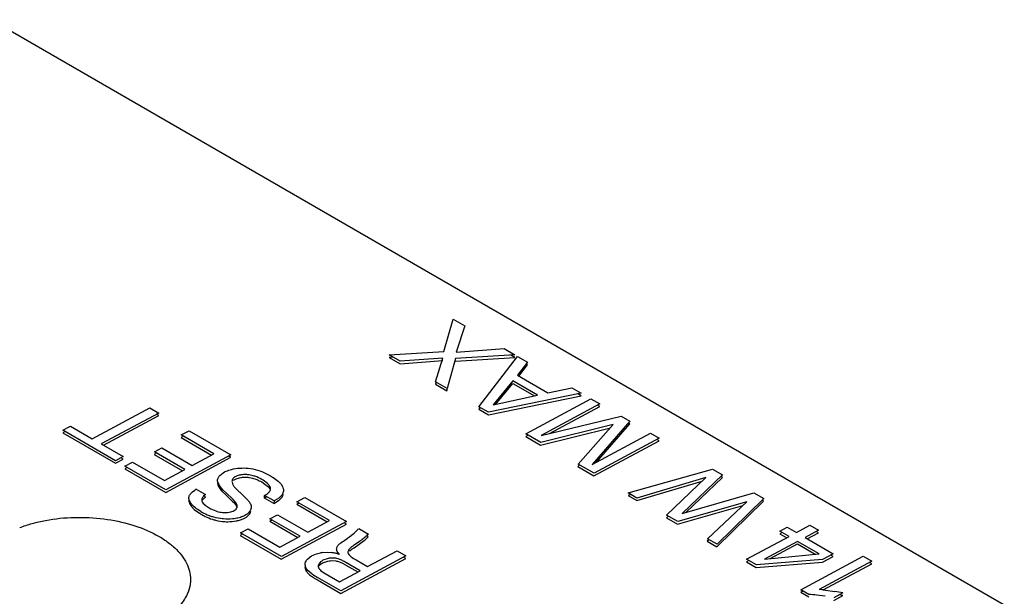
# Model space of a CAD drawing. Header units: inches. Extents: x 0 to 34, y 0 to 22.
# Tile 68 of 129: x 2.265 to 2.907, y 20.005 to 20.381. Entities that reach past the tile are written whole.
import ezdxf

# ---------------------------------------------------------------- set-up
doc = ezdxf.new("R2010")
doc.units = ezdxf.units.IN
doc.header["$LTSCALE"] = 1.87
doc.header["$MEASUREMENT"] = 0
doc.layers.get('0').update_dxf_attribs({"linetype": 'CONTINUOUS'})

msp = doc.modelspace()

# ---------------------------------------------------------------- linework, layer by layer
at = {"color": 6, "linetype": 'CONTINUOUS'}
for p, q in [((2.24675, 20.38064), (4.33272, 19.17624)), ((2.43078, 20.06566), (2.42465, 20.0692)), ((2.43083, 20.06732), (2.4247, 20.07086))]:
    msp.add_line(p, q, dxfattribs=at)
at = {"color": 7, "linetype": 'CONTINUOUS'}
for p, q in [((2.54141, 20.16452), (2.54763, 20.18558)), ((2.54763, 20.18558), (2.55505, 20.18129)), ((2.55505, 20.18129), (2.54948, 20.16419)), ((2.50593, 20.16233), (2.54141, 20.16452)), ((2.51305, 20.15821), (2.50593, 20.16233)), ((2.58779, 20.16239), (2.54907, 20.15997)), ((2.54948, 20.16419), (2.58067, 20.1665)), ((2.58067, 20.1665), (2.58779, 20.16239)), ((2.58775, 20.16073), (2.58516, 20.16222)), ((2.50852, 20.16083), (2.50588, 20.16067)), ((2.50588, 20.16067), (2.513, 20.15655)), ((2.513, 20.15655), (2.54084, 20.1587)), ((2.54089, 20.16036), (2.51305, 20.15821)), ((2.53602, 20.14495), (2.54089, 20.16036)), ((2.54907, 20.15997), (2.54356, 20.1406)), ((2.54902, 20.15831), (2.58775, 20.16073)), ((2.56425, 20.12865), (2.58953, 20.16139)), ((2.59595, 20.15768), (2.58948, 20.14909)), ((2.58953, 20.16139), (2.59595, 20.15768)), ((2.59024, 20.14851), (2.5959, 20.15602)), ((2.5959, 20.15602), (2.59522, 20.15641)), ((2.53646, 20.14481), (2.53597, 20.14329)), ((2.53597, 20.14329), (2.54351, 20.13894)), ((2.54356, 20.1406), (2.53602, 20.14495)), ((2.58648, 20.14551), (2.57349, 20.12981)), ((2.57511, 20.13016), (2.58643, 20.14385)), ((2.58643, 20.14385), (2.60044, 20.13576)), ((2.60256, 20.13622), (2.58648, 20.14551)), ((2.58948, 20.14909), (2.60921, 20.1377)), ((2.54351, 20.13894), (2.54395, 20.14049)), ((2.63093, 20.13748), (2.57055, 20.12501)), ((2.60921, 20.1377), (2.62486, 20.14098)), ((2.62486, 20.14098), (2.63093, 20.13748)), ((2.63088, 20.13582), (2.62877, 20.13704)), ((2.57051, 20.12335), (2.63088, 20.13582)), ((2.57349, 20.12981), (2.60256, 20.13622)), ((2.59485, 20.11098), (2.63732, 20.13379)), ((2.64309, 20.13046), (2.60486, 20.10992)), ((2.63732, 20.13379), (2.64309, 20.13046)), ((2.31244, 20.10775), (2.34991, 20.12787)), ((2.35574, 20.12451), (2.31827, 20.10438)), ((2.34991, 20.12787), (2.35574, 20.12451)), ((2.35569, 20.12285), (2.35423, 20.12369)), ((2.56503, 20.12805), (2.5642, 20.12699)), ((2.5642, 20.12699), (2.57051, 20.12335)), ((2.57055, 20.12501), (2.56425, 20.12865)), ((2.61034, 20.11124), (2.64304, 20.1288)), ((2.64304, 20.1288), (2.64157, 20.12965)), ((2.31974, 20.10354), (2.35569, 20.12285)), ((2.60486, 20.10992), (2.65704, 20.1224)), ((2.66264, 20.11917), (2.63807, 20.09101)), ((2.6407, 20.09242), (2.66259, 20.11751)), ((2.65704, 20.1224), (2.66264, 20.11917)), ((2.66259, 20.11751), (2.66191, 20.1179)), ((2.29466, 20.11245), (2.29314, 20.11163)), ((2.29314, 20.11163), (2.32748, 20.09181)), ((2.29319, 20.11329), (2.29819, 20.11598)), ((2.32753, 20.09347), (2.29319, 20.11329)), ((2.29819, 20.11598), (2.31244, 20.10775)), ((2.37043, 20.11026), (2.37561, 20.11304)), ((2.37561, 20.11304), (2.40276, 20.09736)), ((2.60457, 20.10537), (2.59485, 20.11098)), ((2.60452, 20.10371), (2.64998, 20.11495)), ((2.65187, 20.11706), (2.60457, 20.10537)), ((2.62889, 20.09133), (2.65187, 20.11706)), ((2.63807, 20.09101), (2.67607, 20.11142)), ((2.67607, 20.11142), (2.68178, 20.10812)), ((2.31827, 20.10438), (2.33253, 20.09615)), ((2.37189, 20.10941), (2.37038, 20.1086)), ((2.37038, 20.1086), (2.39018, 20.09717)), ((2.39169, 20.09798), (2.37043, 20.11026)), ((2.59631, 20.11014), (2.5948, 20.10932)), ((2.5948, 20.10932), (2.60452, 20.10371)), ((2.63926, 20.08365), (2.68173, 20.10646)), ((2.68178, 20.10812), (2.63931, 20.08531)), ((2.68173, 20.10646), (2.68026, 20.10731)), ((2.35431, 20.09832), (2.3528, 20.09751)), ((2.35285, 20.09917), (2.35779, 20.10182)), ((2.37263, 20.08775), (2.35285, 20.09917)), ((2.35779, 20.10182), (2.37758, 20.0904)), ((2.37758, 20.0904), (2.39169, 20.09798)), ((2.32748, 20.09181), (2.33248, 20.09449)), ((2.33253, 20.09615), (2.32753, 20.09347)), ((2.33248, 20.09449), (2.33101, 20.09534)), ((2.33362, 20.08995), (2.33862, 20.09264)), ((2.33862, 20.09264), (2.3594, 20.08064)), ((2.3528, 20.09751), (2.37112, 20.08693)), ((2.36024, 20.07289), (2.40271, 20.0957)), ((2.40276, 20.09736), (2.36029, 20.07455)), ((2.40271, 20.0957), (2.40124, 20.09655)), ((2.33508, 20.08911), (2.33357, 20.08829)), ((2.33357, 20.08829), (2.36024, 20.07289)), ((2.36029, 20.07455), (2.33362, 20.08995)), ((2.3594, 20.08064), (2.37263, 20.08775)), ((2.39551, 20.08392), (2.39763, 20.0856)), ((2.39763, 20.0856), (2.39856, 20.08615)), ((2.42559, 20.08521), (2.42858, 20.08357)), ((2.62969, 20.09062), (2.62884, 20.08967)), ((2.62884, 20.08967), (2.63926, 20.08365)), ((2.63931, 20.08531), (2.62889, 20.09133)), ((2.6615, 20.0725), (2.71657, 20.08803)), ((2.71657, 20.08803), (2.72311, 20.08426)), ((2.39402, 20.07915), (2.39428, 20.07749)), ((2.39433, 20.07915), (2.39409, 20.08015)), ((2.40348, 20.07949), (2.40367, 20.07872)), ((2.40453, 20.08072), (2.40528, 20.0813)), ((2.42282, 20.07963), (2.4249, 20.07831)), ((2.42652, 20.07869), (2.4237, 20.0808)), ((2.4335, 20.08011), (2.43542, 20.07812)), ((2.66722, 20.06751), (2.70966, 20.08012)), ((2.71216, 20.08251), (2.66727, 20.06917)), ((2.68653, 20.05805), (2.71216, 20.08251)), ((2.72311, 20.08426), (2.69665, 20.05909)), ((2.69907, 20.05978), (2.72306, 20.0826)), ((2.72306, 20.0826), (2.72238, 20.08299)), ((2.37765, 20.07321), (2.37914, 20.07438)), ((2.38003, 20.07496), (2.38616, 20.07142)), ((2.39648, 20.07582), (2.39494, 20.07798)), ((2.39643, 20.07416), (2.39978, 20.07076)), ((2.398, 20.07418), (2.39648, 20.07582)), ((2.39984, 20.07241), (2.398, 20.07418)), ((2.40358, 20.06883), (2.39984, 20.07241)), ((2.40516, 20.07619), (2.40793, 20.07346)), ((2.40874, 20.07271), (2.41112, 20.07047)), ((2.4249, 20.07831), (2.42659, 20.07692)), ((2.42781, 20.07329), (2.42844, 20.0746)), ((2.42844, 20.0746), (2.42845, 20.07599)), ((2.43542, 20.07812), (2.43631, 20.07675)), ((2.66727, 20.06917), (2.6615, 20.0725)), ((2.69665, 20.05909), (2.74349, 20.07249)), ((2.74349, 20.07249), (2.74984, 20.06882)), ((2.37542, 20.06868), (2.37538, 20.06958)), ((2.37556, 20.06802), (2.37542, 20.06868)), ((2.3759, 20.0671), (2.37556, 20.06802)), ((2.38421, 20.06791), (2.38547, 20.06931)), ((2.38616, 20.07142), (2.38491, 20.07039)), ((2.38611, 20.06976), (2.38542, 20.07015)), ((2.38547, 20.06931), (2.38611, 20.06976)), ((2.39978, 20.07076), (2.40272, 20.06793)), ((2.40426, 20.06824), (2.40358, 20.06883)), ((2.40576, 20.06658), (2.40426, 20.06824)), ((2.41112, 20.07047), (2.41394, 20.0676)), ((2.42465, 20.0692), (2.4247, 20.07086)), ((2.42564, 20.06977), (2.42465, 20.0692)), ((2.43078, 20.06566), (2.43383, 20.06756)), ((2.43083, 20.06732), (2.43078, 20.06566)), ((2.43385, 20.0692), (2.43083, 20.06732)), ((2.4472, 20.06593), (2.44569, 20.06512)), ((2.44573, 20.06678), (2.45091, 20.06956)), ((2.467, 20.0545), (2.44573, 20.06678)), ((2.45091, 20.06956), (2.47806, 20.05388)), ((2.66341, 20.07139), (2.66145, 20.07084)), ((2.66145, 20.07084), (2.66722, 20.06751)), ((2.7389, 20.06675), (2.69383, 20.05383)), ((2.71314, 20.04268), (2.7389, 20.06675)), ((2.7194, 20.03738), (2.7498, 20.06716)), ((2.74984, 20.06882), (2.71945, 20.03904)), ((2.7498, 20.06716), (2.74911, 20.06755)), ((2.37612, 20.06492), (2.37699, 20.06365)), ((2.37699, 20.06365), (2.3788, 20.0618)), ((2.3788, 20.0618), (2.3823, 20.05926)), ((2.38653, 20.06406), (2.38863, 20.06278)), ((2.40671, 20.0631), (2.40676, 20.06448)), ((2.44569, 20.06512), (2.46548, 20.05369)), ((2.69378, 20.05217), (2.73636, 20.06437)), ((2.42962, 20.05484), (2.4281, 20.05403)), ((2.4281, 20.05403), (2.44642, 20.04345)), ((2.42815, 20.05569), (2.4331, 20.05834)), ((2.44794, 20.04426), (2.42815, 20.05569)), ((2.4331, 20.05834), (2.45288, 20.04692)), ((2.47806, 20.05388), (2.43559, 20.03107)), ((2.45288, 20.04692), (2.467, 20.0545)), ((2.47801, 20.05222), (2.47655, 20.05307)), ((2.68733, 20.05721), (2.68648, 20.05639)), ((2.68648, 20.05639), (2.69378, 20.05217)), ((2.69383, 20.05383), (2.68653, 20.05805)), ((2.40892, 20.04647), (2.41392, 20.04916)), ((2.41392, 20.04916), (2.43471, 20.03716)), ((2.43554, 20.02941), (2.47801, 20.05222)), ((2.48598, 20.04931), (2.49228, 20.04567)), ((2.76189, 20.04672), (2.76038, 20.04591)), ((2.76043, 20.04757), (2.76519, 20.05013)), ((2.76638, 20.04413), (2.76043, 20.04757)), ((2.76519, 20.05013), (2.77114, 20.04669)), ((2.77114, 20.04669), (2.77996, 20.05143)), ((2.78562, 20.04817), (2.7768, 20.04343)), ((2.77996, 20.05143), (2.78562, 20.04817)), ((2.78557, 20.0465), (2.7841, 20.04735)), ((2.41039, 20.04563), (2.40887, 20.04481)), ((2.40887, 20.04481), (2.43554, 20.02941)), ((2.43559, 20.03107), (2.40892, 20.04647)), ((2.43471, 20.03716), (2.44794, 20.04426)), ((2.47427, 20.03998), (2.47528, 20.04061)), ((2.47937, 20.0435), (2.48301, 20.04639)), ((2.48294, 20.03685), (2.48962, 20.04161)), ((2.48648, 20.04091), (2.48299, 20.03851)), ((2.49223, 20.04401), (2.49155, 20.04441)), ((2.71395, 20.04182), (2.7131, 20.04102)), ((2.7131, 20.04102), (2.7194, 20.03738)), ((2.71945, 20.03904), (2.71314, 20.04268)), ((2.73873, 20.02928), (2.76638, 20.04413)), ((2.77185, 20.04097), (2.75038, 20.02944)), ((2.76038, 20.04591), (2.76486, 20.04332)), ((2.78593, 20.03284), (2.77185, 20.04097)), ((2.7768, 20.04343), (2.79517, 20.03282)), ((2.77826, 20.04258), (2.78557, 20.0465)), ((2.46222, 20.03367), (2.46581, 20.03388)), ((2.46581, 20.03388), (2.46833, 20.03369)), ((2.49177, 20.02459), (2.51095, 20.03489)), ((2.51095, 20.03489), (2.51678, 20.03152)), ((2.75408, 20.02979), (2.7718, 20.03931)), ((2.7718, 20.03931), (2.78342, 20.0326)), ((2.45256, 20.02944), (2.45431, 20.03098)), ((2.45431, 20.03098), (2.45528, 20.03157)), ((2.45528, 20.03157), (2.45852, 20.03288)), ((2.45852, 20.03288), (2.46116, 20.03351)), ((2.46548, 20.02967), (2.46264, 20.02863)), ((2.46825, 20.02842), (2.47101, 20.02828)), ((2.47316, 20.0294), (2.47105, 20.02994)), ((2.47426, 20.00706), (2.51673, 20.02986)), ((2.51678, 20.03152), (2.47431, 20.00872)), ((2.48435, 20.02888), (2.49177, 20.02459)), ((2.51673, 20.02986), (2.51527, 20.03071)), ((2.7402, 20.02844), (2.73868, 20.02762)), ((2.73868, 20.02762), (2.74504, 20.02395)), ((2.74509, 20.02561), (2.73873, 20.02928)), ((2.74504, 20.02395), (2.78812, 20.0274)), ((2.78816, 20.02906), (2.74509, 20.02561)), ((2.75038, 20.02944), (2.78593, 20.03284)), ((2.77402, 20.0095), (2.81473, 20.03136)), ((2.82038, 20.02809), (2.78609, 20.00968)), ((2.78812, 20.0274), (2.79512, 20.03116)), ((2.79517, 20.03282), (2.78816, 20.02906)), ((2.79512, 20.03116), (2.79365, 20.03201)), ((2.81473, 20.03136), (2.82038, 20.02809)), ((2.45106, 20.02539), (2.45115, 20.02676)), ((2.45196, 20.02307), (2.45133, 20.02421)), ((2.45289, 20.02192), (2.45196, 20.02307)), ((2.45562, 20.01967), (2.45289, 20.02192)), ((2.46138, 20.02188), (2.46239, 20.02111)), ((2.46239, 20.02111), (2.46424, 20.02004)), ((2.47354, 20.01467), (2.48689, 20.02184)), ((2.47545, 20.02671), (2.47689, 20.02594)), ((2.47754, 20.02555), (2.48537, 20.02103)), ((2.48689, 20.02184), (2.47758, 20.02721)), ((2.78866, 20.00942), (2.82033, 20.02643)), ((2.82033, 20.02643), (2.81887, 20.02728)), ((2.45907, 20.01583), (2.47426, 20.00706)), ((2.47431, 20.00872), (2.45912, 20.01749)), ((2.46424, 20.02004), (2.47354, 20.01467)), ((2.77549, 20.00865), (2.77397, 20.00784)), ((2.77926, 20.00647), (2.77402, 20.0095)), ((2.78867, 20.00946), (2.7962, 20.00841)), ((2.77397, 20.00784), (2.77921, 20.00481)), ((2.78999, 20.0052), (2.78454, 20.00598)), ((2.79552, 20.00254), (2.8014, 20.0057)), ((2.80145, 20.00736), (2.79557, 20.0042))]:
    msp.add_line(p, q, dxfattribs=at)
for centre, radius, start, end in [((2.40721, 20.08519), 0.01423, 205.11263, 210.44328), ((2.41029, 20.05956), 0.02511, 59.93744, 71.12342), ((2.41114, 20.06052), 0.02385, 58.22886, 60.56012), ((2.39015, 20.05845), 0.01936, 121.51256, 124.63304), ((2.35256, 20.01223), 0.08255, 47.10944, 47.87647), ((2.43246, 20.07434), 0.00459, 340.57997, 347.77134), ((2.38253, 20.07018), 0.00731, 204.88926, 209.39464), ((2.48254, 20.15185), 0.11582, 226.4344, 226.98701), ((2.40079, 20.08929), 0.03381, 238.5871, 246.23899), ((2.39481, 20.07552), 0.01413, 230.49359, 234.16198), ((2.39938, 20.07978), 0.02011, 237.70314, 250.94448), ((2.39872, 20.07706), 0.01732, 265.45278, 279.91579), ((2.40126, 20.08995), 0.03607, 238.29345, 239.80878), ((2.40242, 20.09087), 0.03746, 238.97922, 243.91934), ((2.40103, 20.08808), 0.03434, 243.94924, 252.53423), ((2.40116, 20.09015), 0.03475, 246.24441, 251.60599), ((2.40122, 20.08124), 0.02741, 280.47637, 282.408), ((2.45871, 20.07418), 0.03692, 311.16289, 312.00875), ((2.4595, 20.0733), 0.03573, 312.00277, 313.9556), ((2.46065, 20.07212), 0.03408, 313.95479, 316.02565), ((2.46181, 20.07099), 0.03246, 316.02582, 318.09714), ((2.41998, 20.12312), 0.09933, 303.82917, 306.19338), ((2.41213, 20.134), 0.11275, 306.14703, 306.60817), ((2.47241, 20.06286), 0.02735, 309.01078, 314.40406), ((2.47293, 20.06402), 0.02667, 313.28984, 316.51753), ((2.4729, 20.06234), 0.02664, 314.42692, 316.51625), ((2.46559, 20.00846), 0.02544, 97.617, 100.02326), ((2.46495, 20.00744), 0.02647, 76.90075, 82.68204), ((2.46465, 20.00604), 0.0279, 74.50333, 76.94088), ((2.46441, 20.00516), 0.02882, 71.4437, 74.50476), ((2.49317, 20.04641), 0.01963, 231.79508, 243.28489), ((2.4553, 20.02411), 0.00431, 178.79533, 201.2662), ((2.45523, 20.02575), 0.00419, 185.01294, 201.64741), ((2.46478, 20.00489), 0.02428, 58.30276, 60.07983), ((2.47718, 20.04887), 0.03767, 234.98537, 236.8014), ((2.47774, 20.05128), 0.03858, 235.02034, 241.14723), ((2.47776, 20.04976), 0.03874, 236.80326, 239.88234), ((2.47843, 20.05089), 0.04005, 239.86829, 241.09514), ((2.77983, 19.92079), 0.0891, 84.30612, 85.9713), ((2.77567, 19.89198), 0.11823, 77.4012, 79.99916), ((2.77198, 19.90029), 0.10643, 83.22512, 86.0779), ((2.77504, 19.88753), 0.12107, 77.41984, 78.48511)]:
    msp.add_arc(centre, radius, start, end, dxfattribs=at)
for points, knots in [([(2.39856, 20.08615), (2.39891, 20.08632), (2.40038, 20.08701), (2.40194, 20.08751), (2.40314, 20.08782)], [0, 0, 0, 0, 0.237029, 1, 1, 1, 1]), ([(2.40314, 20.08782), (2.40485, 20.08826), (2.40843, 20.08881), (2.41205, 20.08878), (2.41387, 20.0886)], [0, 0, 0, 0, 0.492011, 1, 1, 1, 1]), ([(2.41387, 20.0886), (2.41598, 20.08839), (2.42, 20.08754), (2.42382, 20.08606), (2.42559, 20.08521)], [0, 0, 0, 0, 0.519186, 1, 1, 1, 1]), ([(2.39409, 20.08015), (2.39405, 20.08047), (2.39405, 20.08114), (2.3944, 20.08249), (2.39502, 20.0834), (2.39551, 20.08392)], [0, 0, 0, 0, 0.23681, 0.477474, 1, 1, 1, 1]), ([(2.40365, 20.08111), (2.40354, 20.08085), (2.40341, 20.08031), (2.40344, 20.07976), (2.40348, 20.07949)], [0, 0, 0, 0, 0.502947, 1, 1, 1, 1]), ([(2.40533, 20.08297), (2.40513, 20.08284), (2.40445, 20.08235), (2.40387, 20.08167), (2.40365, 20.08111)], [0, 0, 0, 0, 0.278455, 1, 1, 1, 1]), ([(2.40367, 20.07872), (2.40375, 20.0785), (2.40412, 20.07759), (2.40469, 20.07677), (2.40516, 20.07619)], [0, 0, 0, 0, 0.238188, 1, 1, 1, 1]), ([(2.40528, 20.0813), (2.40556, 20.08145), (2.40679, 20.08203), (2.40812, 20.0824), (2.40915, 20.08257)], [0, 0, 0, 0, 0.232817, 1, 1, 1, 1]), ([(2.40922, 20.08424), (2.40886, 20.08418), (2.40752, 20.0839), (2.40622, 20.08342), (2.40533, 20.08297)], [0, 0, 0, 0, 0.266081, 1, 1, 1, 1]), ([(2.40915, 20.08257), (2.40952, 20.08264), (2.41103, 20.08283), (2.41257, 20.08282), (2.41372, 20.08271)], [0, 0, 0, 0, 0.245876, 1, 1, 1, 1]), ([(2.41374, 20.08437), (2.41336, 20.08441), (2.41186, 20.08451), (2.41033, 20.08443), (2.40922, 20.08424)], [0, 0, 0, 0, 0.251912, 1, 1, 1, 1]), ([(2.41372, 20.08271), (2.41413, 20.08267), (2.41572, 20.08245), (2.41728, 20.08203), (2.41841, 20.08164)], [0, 0, 0, 0, 0.257338, 1, 1, 1, 1]), ([(2.41841, 20.08332), (2.41805, 20.08344), (2.41652, 20.08393), (2.41495, 20.08425), (2.41374, 20.08437)], [0, 0, 0, 0, 0.242465, 1, 1, 1, 1]), ([(2.41841, 20.08164), (2.41881, 20.08151), (2.42033, 20.08094), (2.42179, 20.08023), (2.42282, 20.07963)], [0, 0, 0, 0, 0.261788, 1, 1, 1, 1]), ([(2.42845, 20.07599), (2.42832, 20.07649), (2.42775, 20.07749), (2.42696, 20.07829), (2.42652, 20.07869)], [0, 0, 0, 0, 0.466272, 1, 1, 1, 1]), ([(2.42858, 20.08357), (2.42903, 20.0833), (2.43074, 20.08226), (2.43238, 20.08108), (2.4335, 20.08011)], [0, 0, 0, 0, 0.259995, 1, 1, 1, 1]), ([(2.37538, 20.06958), (2.37545, 20.07025), (2.37588, 20.07127), (2.37679, 20.07241), (2.37735, 20.07295), (2.37765, 20.07321)], [0, 0, 0, 0, 0.4666, 0.724821, 1, 1, 1, 1]), ([(2.39428, 20.07749), (2.39441, 20.0772), (2.39502, 20.07603), (2.39578, 20.07493), (2.39643, 20.07416)], [0, 0, 0, 0, 0.240453, 1, 1, 1, 1]), ([(2.4247, 20.07086), (2.42532, 20.07119), (2.42645, 20.07188), (2.42744, 20.07279), (2.42781, 20.07329)], [0, 0, 0, 0, 0.530422, 1, 1, 1, 1]), ([(2.42659, 20.07692), (2.42696, 20.07657), (2.42762, 20.07589), (2.42814, 20.07507), (2.4283, 20.07465)], [0, 0, 0, 0, 0.527359, 1, 1, 1, 1]), ([(2.43679, 20.07281), (2.43667, 20.07247), (2.43599, 20.07105), (2.43481, 20.06993), (2.43385, 20.0692)], [0, 0, 0, 0, 0.228481, 1, 1, 1, 1]), ([(2.43631, 20.07675), (2.43658, 20.07622), (2.43698, 20.07511), (2.43702, 20.07393), (2.43694, 20.07336)], [0, 0, 0, 0, 0.511631, 1, 1, 1, 1]), ([(2.37533, 20.06791), (2.3753, 20.06741), (2.37543, 20.06635), (2.37586, 20.06539), (2.37612, 20.06492)], [0, 0, 0, 0, 0.485206, 1, 1, 1, 1]), ([(2.37886, 20.06344), (2.37832, 20.06392), (2.37732, 20.06489), (2.37649, 20.06601), (2.37616, 20.06659)], [0, 0, 0, 0, 0.520889, 1, 1, 1, 1]), ([(2.38491, 20.07039), (2.38444, 20.0699), (2.38386, 20.06902), (2.38372, 20.06768), (2.38387, 20.06705), (2.384, 20.06676)], [0, 0, 0, 0, 0.518777, 0.757621, 1, 1, 1, 1]), ([(2.384, 20.06676), (2.38417, 20.06635), (2.38473, 20.06557), (2.38543, 20.06494), (2.38582, 20.06462)], [0, 0, 0, 0, 0.469825, 1, 1, 1, 1]), ([(2.40353, 20.06717), (2.40423, 20.06658), (2.40548, 20.0654), (2.40642, 20.0639), (2.40664, 20.06312)], [0, 0, 0, 0, 0.532548, 1, 1, 1, 1]), ([(2.40676, 20.06448), (2.40672, 20.06466), (2.40652, 20.06542), (2.40611, 20.0661), (2.40576, 20.06658)], [0, 0, 0, 0, 0.237964, 1, 1, 1, 1]), ([(2.41394, 20.0676), (2.41412, 20.06737), (2.4148, 20.06649), (2.41537, 20.06553), (2.4157, 20.06478)], [0, 0, 0, 0, 0.26079, 1, 1, 1, 1]), ([(2.43383, 20.06756), (2.43403, 20.06772), (2.43479, 20.06833), (2.43548, 20.06903), (2.4359, 20.06961)], [0, 0, 0, 0, 0.263514, 1, 1, 1, 1]), ([(2.4359, 20.06961), (2.43603, 20.06977), (2.43646, 20.07042), (2.43678, 20.07114), (2.43689, 20.0717)], [0, 0, 0, 0, 0.262818, 1, 1, 1, 1]), ([(2.38316, 20.06043), (2.38277, 20.06066), (2.38127, 20.06156), (2.37984, 20.06259), (2.37886, 20.06344)], [0, 0, 0, 0, 0.26054, 1, 1, 1, 1]), ([(2.39281, 20.06077), (2.39317, 20.06065), (2.39464, 20.06018), (2.39618, 20.05989), (2.39735, 20.0598)], [0, 0, 0, 0, 0.242212, 1, 1, 1, 1]), ([(2.4017, 20.06), (2.40229, 20.0601), (2.4034, 20.06036), (2.40447, 20.06077), (2.40494, 20.06103)], [0, 0, 0, 0, 0.524279, 1, 1, 1, 1]), ([(2.40494, 20.06103), (2.40537, 20.06129), (2.40612, 20.06187), (2.40659, 20.06269), (2.40671, 20.0631)], [0, 0, 0, 0, 0.541959, 1, 1, 1, 1]), ([(2.41172, 20.05608), (2.41224, 20.05636), (2.41319, 20.05698), (2.41438, 20.05809), (2.41525, 20.0593), (2.41561, 20.06018), (2.41572, 20.06062)], [0, 0, 0, 0, 0.285565, 0.545072, 0.781111, 1, 1, 1, 1]), ([(2.41435, 20.05974), (2.41418, 20.05955), (2.41341, 20.05877), (2.41251, 20.05814), (2.41177, 20.05774)], [0, 0, 0, 0, 0.233198, 1, 1, 1, 1]), ([(2.41573, 20.06212), (2.41566, 20.06191), (2.41535, 20.06104), (2.41482, 20.06026), (2.41435, 20.05974)], [0, 0, 0, 0, 0.237651, 1, 1, 1, 1]), ([(2.4157, 20.06478), (2.41584, 20.06435), (2.41599, 20.06345), (2.41585, 20.06255), (2.41573, 20.06212)], [0, 0, 0, 0, 0.501073, 1, 1, 1, 1]), ([(2.39796, 20.05555), (2.39728, 20.05561), (2.39465, 20.05592), (2.39206, 20.05655), (2.3902, 20.05717)], [0, 0, 0, 0, 0.256681, 1, 1, 1, 1]), ([(2.39072, 20.05532), (2.39136, 20.05512), (2.394, 20.05438), (2.39674, 20.05395), (2.39881, 20.05383)], [0, 0, 0, 0, 0.242849, 1, 1, 1, 1]), ([(2.40572, 20.05586), (2.40509, 20.05575), (2.40252, 20.05541), (2.3999, 20.05538), (2.39796, 20.05555)], [0, 0, 0, 0, 0.246507, 1, 1, 1, 1]), ([(2.39881, 20.05383), (2.39944, 20.05379), (2.40191, 20.05373), (2.40439, 20.05395), (2.40621, 20.05429)], [0, 0, 0, 0, 0.252873, 1, 1, 1, 1]), ([(2.41177, 20.05774), (2.41087, 20.05728), (2.40888, 20.05651), (2.40681, 20.05604), (2.40572, 20.05586)], [0, 0, 0, 0, 0.477293, 1, 1, 1, 1]), ([(2.40711, 20.05447), (2.40795, 20.05465), (2.40952, 20.05508), (2.41104, 20.05571), (2.41172, 20.05608)], [0, 0, 0, 0, 0.52166, 1, 1, 1, 1]), ([(2.49121, 20.04461), (2.4905, 20.04394), (2.48896, 20.04265), (2.48732, 20.0415), (2.48648, 20.04091)], [0, 0, 0, 0, 0.488984, 1, 1, 1, 1]), ([(2.47176, 20.03497), (2.47167, 20.03523), (2.47156, 20.03578), (2.47164, 20.03692), (2.47203, 20.03772), (2.47237, 20.03819)], [0, 0, 0, 0, 0.245764, 0.487898, 1, 1, 1, 1]), ([(2.47358, 20.03248), (2.47318, 20.03285), (2.47246, 20.0336), (2.47192, 20.03451), (2.47176, 20.03497)], [0, 0, 0, 0, 0.526951, 1, 1, 1, 1]), ([(2.47237, 20.03819), (2.47249, 20.03836), (2.47304, 20.03904), (2.47372, 20.0396), (2.47427, 20.03998)], [0, 0, 0, 0, 0.234091, 1, 1, 1, 1]), ([(2.48299, 20.03851), (2.4824, 20.03815), (2.48155, 20.03758), (2.48056, 20.0367), (2.47993, 20.03602), (2.47942, 20.03529), (2.47906, 20.03453), (2.47894, 20.03372), (2.47908, 20.03321), (2.47919, 20.03297)], [0, 0, 0, 0, 0.285441, 0.41941, 0.547673, 0.670493, 0.785291, 0.892323, 1, 1, 1, 1]), ([(2.48019, 20.03466), (2.48038, 20.03486), (2.48122, 20.03569), (2.48217, 20.0364), (2.48294, 20.03685)], [0, 0, 0, 0, 0.238512, 1, 1, 1, 1]), ([(2.45115, 20.02676), (2.45125, 20.02724), (2.45162, 20.0282), (2.45222, 20.02904), (2.45256, 20.02944)], [0, 0, 0, 0, 0.480547, 1, 1, 1, 1]), ([(2.46264, 20.02863), (2.46212, 20.02831), (2.46119, 20.02766), (2.4604, 20.02681), (2.46013, 20.02635)], [0, 0, 0, 0, 0.529936, 1, 1, 1, 1]), ([(2.46259, 20.02697), (2.46343, 20.02737), (2.46526, 20.02808), (2.46722, 20.02837), (2.46825, 20.02842)], [0, 0, 0, 0, 0.474869, 1, 1, 1, 1]), ([(2.47105, 20.02994), (2.47012, 20.03008), (2.46824, 20.03016), (2.46637, 20.02989), (2.46548, 20.02967)], [0, 0, 0, 0, 0.508085, 1, 1, 1, 1]), ([(2.47101, 20.02828), (2.47181, 20.02813), (2.47335, 20.02773), (2.47478, 20.02706), (2.47545, 20.02671)], [0, 0, 0, 0, 0.521273, 1, 1, 1, 1]), ([(2.47758, 20.02721), (2.47691, 20.02763), (2.47546, 20.02842), (2.47397, 20.02912), (2.47316, 20.0294)], [0, 0, 0, 0, 0.485403, 1, 1, 1, 1]), ([(2.47919, 20.03297), (2.47937, 20.03259), (2.47996, 20.03187), (2.48065, 20.03129), (2.48103, 20.03099)], [0, 0, 0, 0, 0.466101, 1, 1, 1, 1]), ([(2.45129, 20.02255), (2.45147, 20.02212), (2.45209, 20.02103), (2.45355, 20.01948), (2.45486, 20.0185), (2.45556, 20.01801)], [0, 0, 0, 0, 0.223007, 0.592531, 1, 1, 1, 1]), ([(2.46013, 20.02635), (2.45991, 20.02599), (2.45959, 20.0252), (2.45966, 20.02434), (2.45979, 20.02395)], [0, 0, 0, 0, 0.509625, 1, 1, 1, 1]), ([(2.45979, 20.02395), (2.45992, 20.02356), (2.46039, 20.0228), (2.46102, 20.02219), (2.46138, 20.02188)], [0, 0, 0, 0, 0.468177, 1, 1, 1, 1]), ([(2.46032, 20.02507), (2.46045, 20.02525), (2.4611, 20.02601), (2.46192, 20.0266), (2.46259, 20.02697)], [0, 0, 0, 0, 0.230158, 1, 1, 1, 1])]:
    msp.add_open_spline(points, degree=3, knots=knots, dxfattribs=at)
at = {"color": 6, "linetype": 'CONTINUOUS'}
for points, knots in [([(2.26512, 20.0499), (2.26778, 20.05093), (2.27336, 20.05276), (2.2852, 20.05549), (2.30089, 20.05706), (2.31981, 20.05609), (2.33776, 20.05237), (2.3513, 20.04703), (2.36044, 20.04151), (2.36607, 20.03705), (2.3706, 20.0322), (2.37393, 20.02705), (2.37597, 20.02167), (2.37644, 20.01797), (2.37644, 20.01617)], [0, 0, 0, 0, 0.065947, 0.13534, 0.280541, 0.428419, 0.571422, 0.702634, 0.7623, 0.81748, 0.868204, 0.914879, 0.958368, 1, 1, 1, 1]), ([(2.37644, 20.01617), (2.37644, 20.01411), (2.37583, 20.00988), (2.37312, 20.00383), (2.36874, 19.9982), (2.36501, 19.99495), (2.36294, 19.99342)], [0, 0, 0, 0, 0.22539, 0.461565, 0.71823, 1, 1, 1, 1])]:
    msp.add_open_spline(points, degree=3, knots=knots, dxfattribs=at)

doc.saveas('drawing.dxf')
